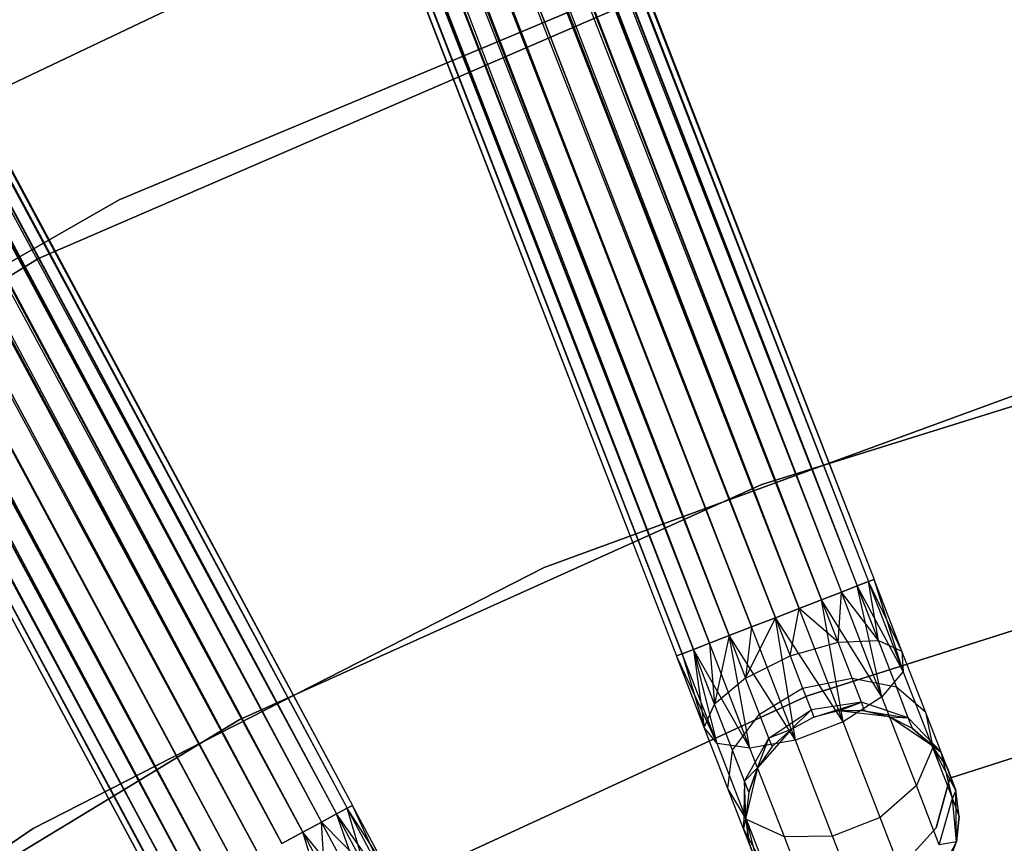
# Model space of a CAD drawing. Extents: x -189 to 189, y -189 to 189.
# Tile 136 of 256: x -22.71 to -13.48, y 38.14 to 45.85. Entities that reach past the tile are written whole.
import ezdxf

# ---------------------------------------------------------------- set-up
doc = ezdxf.new("R2010")
doc.units = 0
doc.header["$LTSCALE"] = 25.4
doc.layers.get('0').update_dxf_attribs({"linetype": 'CONTINUOUS'})

# ---------------------------------------------------------------- blocks, each defined once
blk = doc.blocks.new('NL2500012474_STL')
at = {"color": 0}
for p, q in [((131.3655, 157.4521, 177.3795), (176.608, 40.6678, 177.3795)), ((131.3655, 157.4521, 177.3795), (176.608, 40.6678, 177.6205)), ((131.3655, 157.4521, 177.3795), (176.608, 40.6678, 177.3795)), ((131.3655, 157.4521, 177.3795), (176.608, 40.6678, 177.6205)), ((131.3655, 157.4521, 177.3795), (176.5542, 40.6469, 177.8546)), ((131.3655, 157.4521, 177.3795), (176.5542, 40.6469, 177.8546)), ((131.2072, 157.3908, 176.9319), (176.4498, 40.6064, 176.9319)), ((131.2072, 157.3908, 176.9319), (176.4498, 40.6064, 176.9319)), ((131.2072, 157.3908, 176.9319), (176.5542, 40.6469, 177.1454)), ((131.2072, 157.3908, 176.9319), (176.5542, 40.6469, 177.1454)), ((131.2072, 157.3908, 176.9319), (176.608, 40.6678, 177.3795)), ((131.2072, 157.3908, 176.9319), (176.608, 40.6678, 177.3795)), ((131.3117, 157.4313, 177.8546), (176.5542, 40.6469, 177.8546)), ((131.3117, 157.4313, 177.8546), (176.5542, 40.6469, 177.8546)), ((131.3117, 157.4313, 177.8546), (176.4498, 40.6064, 178.0681)), ((131.3117, 157.4313, 177.8546), (176.4498, 40.6064, 178.0681)), ((131.3117, 157.4313, 177.8546), (176.3007, 40.5487, 178.2485)), ((131.3117, 157.4313, 177.8546), (176.3007, 40.5487, 178.2485)), ((131.0582, 157.3331, 178.2485), (176.3007, 40.5487, 178.2485)), ((131.0582, 157.3331, 178.2485), (176.3007, 40.5487, 178.2485)), ((131.0582, 157.3331, 178.2485), (176.1157, 40.477, 178.3855)), ((131.0582, 157.3331, 178.2485), (176.1157, 40.477, 178.3855)), ((131.0582, 157.3331, 178.2485), (175.9055, 40.3956, 178.4709)), ((131.0582, 157.3331, 178.2485), (175.9055, 40.3956, 178.4709)), ((130.663, 157.1799, 178.4709), (175.9055, 40.3956, 178.4709)), ((130.663, 157.1799, 178.4709), (175.9055, 40.3956, 178.4709)), ((130.8732, 157.2614, 176.6146), (176.1157, 40.477, 176.6146)), ((130.8732, 157.2614, 176.6146), (176.1157, 40.477, 176.6146)), ((130.8732, 157.2614, 176.6146), (176.3007, 40.5487, 176.7515)), ((130.8732, 157.2614, 176.6146), (176.3007, 40.5487, 176.7515)), ((130.8732, 157.2614, 176.6146), (176.4498, 40.6064, 176.9319)), ((130.8732, 157.2614, 176.6146), (176.4498, 40.6064, 176.9319)), ((176.1157, 40.477, 176.6146), (130.4398, 157.0935, 176.5)), ((130.4398, 157.0935, 178.5), (175.6823, 40.3091, 178.5)), ((130.4398, 157.0935, 178.5), (175.6823, 40.3091, 178.5)), ((175.9055, 40.3956, 176.5291), (130.4398, 157.0935, 176.5)), ((176.1157, 40.477, 176.6146), (130.4398, 157.0935, 176.5)), ((175.9055, 40.3956, 176.5291), (130.4398, 157.0935, 176.5)), ((175.6823, 40.3091, 176.5), (130.4398, 157.0935, 176.5)), ((175.6823, 40.3091, 176.5), (130.4398, 157.0935, 176.5)), ((130.2167, 157.007, 178.4709), (175.4592, 40.2227, 178.4709)), ((130.2167, 157.007, 178.4709), (175.4592, 40.2227, 178.4709)), ((130.2167, 157.007, 178.4709), (175.249, 40.1413, 178.3855)), ((130.2167, 157.007, 178.4709), (175.249, 40.1413, 178.3855)), ((130.2167, 157.007, 178.4709), (175.064, 40.0696, 178.2485)), ((130.2167, 157.007, 178.4709), (175.064, 40.0696, 178.2485)), ((130.0065, 156.9256, 176.6146), (175.249, 40.1413, 176.6146)), ((175.6823, 40.3091, 176.5), (130.0065, 156.9256, 176.6146)), ((175.6823, 40.3091, 176.5), (130.0065, 156.9256, 176.6146)), ((175.4592, 40.2227, 176.5291), (130.0065, 156.9256, 176.6146)), ((175.4592, 40.2227, 176.5291), (130.0065, 156.9256, 176.6146)), ((130.0065, 156.9256, 176.6146), (175.249, 40.1413, 176.6146)), ((129.8215, 156.854, 178.2485), (175.064, 40.0696, 178.2485)), ((129.8215, 156.854, 178.2485), (175.064, 40.0696, 178.2485)), ((129.8215, 156.854, 178.2485), (174.9149, 40.0118, 178.0681)), ((129.8215, 156.854, 178.2485), (174.9149, 40.0118, 178.0681)), ((129.5142, 156.7349, 177.3795), (174.7567, 39.9505, 177.6205)), ((129.5142, 156.7349, 177.3795), (174.7567, 39.9505, 177.3795)), ((129.5142, 156.7349, 177.3795), (174.7567, 39.9505, 177.6205)), ((174.9149, 40.0118, 176.9319), (129.5142, 156.7349, 177.3795)), ((174.9149, 40.0118, 176.9319), (129.5142, 156.7349, 177.3795)), ((174.8105, 39.9714, 177.1454), (129.5142, 156.7349, 177.3795)), ((174.8105, 39.9714, 177.1454), (129.5142, 156.7349, 177.3795)), ((129.5142, 156.7349, 177.3795), (174.7567, 39.9505, 177.3795)), ((129.568, 156.7557, 177.8546), (174.9149, 40.0118, 178.0681)), ((129.568, 156.7557, 177.8546), (174.9149, 40.0118, 178.0681)), ((129.568, 156.7557, 177.8546), (174.8105, 39.9714, 177.8546)), ((129.568, 156.7557, 177.8546), (174.8105, 39.9714, 177.8546)), ((129.568, 156.7557, 177.8546), (174.7567, 39.9505, 177.6205)), ((129.568, 156.7557, 177.8546), (174.7567, 39.9505, 177.6205)), ((175.249, 40.1413, 176.6146), (129.6724, 156.7962, 176.9319)), ((175.064, 40.0696, 176.7515), (129.6724, 156.7962, 176.9319)), ((175.249, 40.1413, 176.6146), (129.6724, 156.7962, 176.9319)), ((175.064, 40.0696, 176.7515), (129.6724, 156.7962, 176.9319)), ((174.9149, 40.0118, 176.9319), (129.6724, 156.7962, 176.9319)), ((174.9149, 40.0118, 176.9319), (129.6724, 156.7962, 176.9319)), ((112.4701, 148.8913, 177.3795), (171.7212, 38.5519, 177.3795)), ((112.4701, 148.8913, 177.3795), (171.7212, 38.5519, 177.6205)), ((112.4701, 148.8913, 177.3795), (171.7212, 38.5519, 177.3795)), ((112.4701, 148.8913, 177.3795), (171.7212, 38.5519, 177.6205)), ((112.4701, 148.8913, 177.3795), (171.6703, 38.5246, 177.8546)), ((112.4701, 148.8913, 177.3795), (171.6703, 38.5246, 177.8546)), ((112.3206, 148.811, 176.9319), (171.5716, 38.4716, 176.9319)), ((112.3206, 148.811, 176.9319), (171.5716, 38.4716, 176.9319)), ((112.3206, 148.811, 176.9319), (171.6703, 38.5246, 177.1454)), ((112.3206, 148.811, 176.9319), (171.6703, 38.5246, 177.1454)), ((112.3206, 148.811, 176.9319), (171.7212, 38.5519, 177.3795)), ((112.3206, 148.811, 176.9319), (171.7212, 38.5519, 177.3795)), ((112.4193, 148.864, 177.8546), (171.6703, 38.5246, 177.8546)), ((112.4193, 148.864, 177.8546), (171.6703, 38.5246, 177.8546)), ((112.4193, 148.864, 177.8546), (171.5716, 38.4716, 178.0681)), ((112.4193, 148.864, 177.8546), (171.5716, 38.4716, 178.0681)), ((112.4193, 148.864, 177.8546), (171.4308, 38.396, 178.2485)), ((112.4193, 148.864, 177.8546), (171.4308, 38.396, 178.2485)), ((112.1798, 148.7354, 178.2485), (171.4308, 38.396, 178.2485)), ((112.1798, 148.7354, 178.2485), (171.4308, 38.396, 178.2485)), ((112.1798, 148.7354, 178.2485), (171.256, 38.3021, 178.3855)), ((112.1798, 148.7354, 178.2485), (171.256, 38.3021, 178.3855)), ((112.1798, 148.7354, 178.2485), (171.0574, 38.1955, 178.4709)), ((112.1798, 148.7354, 178.2485), (171.0574, 38.1955, 178.4709)), ((112.005, 148.6415, 176.6146), (171.256, 38.3021, 176.6146)), ((112.005, 148.6415, 176.6146), (171.256, 38.3021, 176.6146)), ((112.005, 148.6415, 176.6146), (171.4308, 38.396, 176.7515)), ((112.005, 148.6415, 176.6146), (171.4308, 38.396, 176.7515)), ((112.005, 148.6415, 176.6146), (171.5716, 38.4716, 176.9319)), ((112.005, 148.6415, 176.6146), (171.5716, 38.4716, 176.9319)), ((111.8064, 148.5349, 178.4709), (171.0574, 38.1955, 178.4709)), ((111.8064, 148.5349, 178.4709), (171.0574, 38.1955, 178.4709)), ((171.256, 38.3021, 176.6146), (111.5956, 148.4217, 176.5)), ((111.5956, 148.4217, 178.5), (170.8466, 38.0822, 178.5)), ((111.5956, 148.4217, 178.5), (170.8466, 38.0822, 178.5)), ((171.0574, 38.1955, 176.5291), (111.5956, 148.4217, 176.5)), ((171.256, 38.3021, 176.6146), (111.5956, 148.4217, 176.5)), ((171.0574, 38.1955, 176.5291), (111.5956, 148.4217, 176.5)), ((170.8466, 38.0822, 176.5), (111.5956, 148.4217, 176.5)), ((170.8466, 38.0822, 176.5), (111.5956, 148.4217, 176.5)), ((111.3847, 148.3084, 178.4709), (170.6357, 37.969, 178.4709)), ((111.3847, 148.3084, 178.4709), (170.6357, 37.969, 178.4709)), ((111.3847, 148.3084, 178.4709), (170.4371, 37.8624, 178.3855)), ((111.3847, 148.3084, 178.4709), (170.4371, 37.8624, 178.3855)), ((111.3847, 148.3084, 178.4709), (170.2623, 37.7685, 178.2485)), ((111.3847, 148.3084, 178.4709), (170.2623, 37.7685, 178.2485)), ((111.1861, 148.2018, 176.6146), (170.4371, 37.8624, 176.6146)), ((170.8466, 38.0822, 176.5), (111.1861, 148.2018, 176.6146)), ((170.8466, 38.0822, 176.5), (111.1861, 148.2018, 176.6146)), ((170.6357, 37.969, 176.5291), (111.1861, 148.2018, 176.6146)), ((170.6357, 37.969, 176.5291), (111.1861, 148.2018, 176.6146)), ((111.1861, 148.2018, 176.6146), (170.4371, 37.8624, 176.6146)), ((111.0113, 148.1079, 178.2485), (170.2623, 37.7685, 178.2485)), ((111.0113, 148.1079, 178.2485), (170.2623, 37.7685, 178.2485)), ((111.0113, 148.1079, 178.2485), (170.1215, 37.6929, 178.0681)), ((111.0113, 148.1079, 178.2485), (170.1215, 37.6929, 178.0681)), ((110.721, 147.952, 177.3795), (169.972, 37.6126, 177.6205)), ((110.721, 147.952, 177.3795), (169.972, 37.6126, 177.3795)), ((110.721, 147.952, 177.3795), (169.972, 37.6126, 177.6205)), ((170.1215, 37.6929, 176.9319), (110.721, 147.952, 177.3795)), ((170.1215, 37.6929, 176.9319), (110.721, 147.952, 177.3795)), ((170.0228, 37.6399, 177.1454), (110.721, 147.952, 177.3795)), ((170.0228, 37.6399, 177.1454), (110.721, 147.952, 177.3795)), ((110.721, 147.952, 177.3795), (169.972, 37.6126, 177.3795)), ((110.7718, 147.9793, 177.8546), (170.1215, 37.6929, 178.0681)), ((110.7718, 147.9793, 177.8546), (170.1215, 37.6929, 178.0681)), ((110.7718, 147.9793, 177.8546), (170.0228, 37.6399, 177.8546)), ((110.7718, 147.9793, 177.8546), (170.0228, 37.6399, 177.8546)), ((110.7718, 147.9793, 177.8546), (169.972, 37.6126, 177.6205)), ((110.7718, 147.9793, 177.8546), (169.972, 37.6126, 177.6205)), ((170.4371, 37.8624, 176.6146), (110.8705, 148.0323, 176.9319)), ((170.2623, 37.7685, 176.7515), (110.8705, 148.0323, 176.9319)), ((170.4371, 37.8624, 176.6146), (110.8705, 148.0323, 176.9319)), ((170.2623, 37.7685, 176.7515), (110.8705, 148.0323, 176.9319)), ((170.1215, 37.6929, 176.9319), (110.8705, 148.0323, 176.9319)), ((170.1215, 37.6929, 176.9319), (110.8705, 148.0323, 176.9319)), ((166.7383, 44.452, 20), (172.2764, 47.0905, 20)), ((172.2764, 47.0905, 26.5), (166.7383, 44.452, 26.5)), ((166.7383, 44.452, 20), (172.2764, 47.0905, 20)), ((172.2764, 47.0905, 26.5), (166.7383, 44.452, 26.5)), ((175.1346, 46.5623, 20), (169.5345, 44.2207, 20)), ((169.5345, 44.2207, 26.5), (175.1346, 46.5623, 26.5)), ((169.5345, 44.2207, 26.5), (175.1346, 46.5623, 26.5)), ((175.1346, 46.5623, 20), (169.5345, 44.2207, 20)), ((168.7802, 43.6724, 20), (174.9377, 46.3343, 20)), ((174.9377, 46.3343, 19), (168.7802, 43.6724, 19)), ((174.9377, 46.3343, 19), (168.7802, 43.6724, 19)), ((168.7802, 43.6724, 20), (174.9377, 46.3343, 20)), ((169.5345, 44.2207, 20), (164.2647, 41.2086, 20)), ((164.2647, 41.2086, 26.5), (169.5345, 44.2207, 26.5)), ((164.2647, 41.2086, 26.5), (169.5345, 44.2207, 26.5)), ((169.5345, 44.2207, 20), (164.2647, 41.2086, 20)), ((169.5345, 44.2207, 26.5), (169.5345, 44.2207, 20)), ((169.5345, 44.2207, 26.5), (169.5345, 44.2207, 20)), ((163.0426, 40.1968, 20), (168.7802, 43.6724, 20)), ((168.7802, 43.6724, 19), (163.0426, 40.1968, 19)), ((168.7802, 43.6724, 19), (163.0426, 40.1968, 19)), ((163.0426, 40.1968, 20), (168.7802, 43.6724, 20)), ((168.7802, 43.6724, 19), (168.7802, 43.6724, 20)), ((168.7802, 43.6724, 19), (168.7802, 43.6724, 20)), ((180.6795, 43.1522, 186), (175.5549, 41.5554, 186)), ((175.5549, 41.5554, 178.5), (180.6795, 43.1522, 178.5)), ((180.6795, 43.1522, 186), (175.5549, 41.5554, 186)), ((175.5549, 41.5554, 178.5), (180.6795, 43.1522, 178.5)), ((178.5615, 42.6265, 186), (173.5157, 40.7782, 186)), ((173.5157, 40.7782, 187), (178.5615, 42.6265, 187)), ((178.5615, 42.6265, 186), (173.5157, 40.7782, 186)), ((173.5157, 40.7782, 187), (178.5615, 42.6265, 187)), ((175.5549, 41.5554, 186), (170.6602, 39.3524, 186)), ((170.6602, 39.3524, 178.5), (175.5549, 41.5554, 178.5)), ((175.5549, 41.5554, 186), (170.6602, 39.3524, 186)), ((170.6602, 39.3524, 178.5), (175.5549, 41.5554, 178.5)), ((175.5549, 41.5554, 186), (175.5549, 41.5554, 178.5)), ((175.5549, 41.5554, 186), (175.5549, 41.5554, 178.5)), ((175.9824, 39.5773, 186), (180.963, 41.1618, 186)), ((180.963, 41.1618, 178.5), (175.9824, 39.5773, 178.5)), ((180.963, 41.1618, 178.5), (175.9824, 39.5773, 178.5)), ((175.9824, 39.5773, 186), (180.963, 41.1618, 186)), ((173.5157, 40.7782, 186), (168.7295, 38.3351, 186)), ((168.7295, 38.3351, 187), (173.5157, 40.7782, 187)), ((173.5157, 40.7782, 186), (168.7295, 38.3351, 186)), ((168.7295, 38.3351, 187), (173.5157, 40.7782, 187)), ((173.5157, 40.7782, 186), (173.5157, 40.7782, 187)), ((173.5157, 40.7782, 186), (173.5157, 40.7782, 187)), ((176.4498, 40.6064, 178.0681), (176.3007, 40.5487, 178.2485)), ((176.3007, 40.5487, 176.7515), (176.4498, 40.6064, 176.9319)), ((176.3007, 40.5487, 176.7515), (176.4498, 40.6064, 176.9319)), ((176.4498, 40.6064, 178.0681), (176.3007, 40.5487, 178.2485)), ((176.5542, 40.6469, 177.8546), (176.4498, 40.6064, 178.0681)), ((176.4498, 40.6064, 176.9319), (176.5542, 40.6469, 177.1454)), ((176.4498, 40.6064, 176.9319), (176.5542, 40.6469, 177.1454)), ((176.5542, 40.6469, 177.8546), (176.4498, 40.6064, 178.0681)), ((176.6477, 40.0955, 178.1771), (176.4498, 40.6064, 178.0681)), ((176.6477, 40.0955, 178.1771), (176.4498, 40.6064, 178.0681)), ((176.8797, 39.8067, 177.3246), (176.4498, 40.6064, 176.9319)), ((176.8797, 39.8067, 177.3246), (176.4498, 40.6064, 176.9319)), ((176.6806, 39.5679, 176.9607), (176.4498, 40.6064, 176.9319)), ((176.6806, 39.5679, 176.9607), (176.4498, 40.6064, 176.9319)), ((176.608, 40.6678, 177.6205), (176.5542, 40.6469, 177.8546)), ((176.5542, 40.6469, 177.1454), (176.608, 40.6678, 177.3795)), ((176.5542, 40.6469, 177.1454), (176.608, 40.6678, 177.3795)), ((176.608, 40.6678, 177.6205), (176.5542, 40.6469, 177.8546)), ((176.6477, 40.0955, 178.1771), (176.5542, 40.6469, 177.8546)), ((176.6477, 40.0955, 178.1771), (176.5542, 40.6469, 177.8546)), ((176.8678, 39.9971, 177.7636), (176.5542, 40.6469, 177.8546)), ((176.8678, 39.9971, 177.7636), (176.5542, 40.6469, 177.8546)), ((176.8797, 39.8067, 177.3246), (176.5542, 40.6469, 177.1454)), ((176.8797, 39.8067, 177.3246), (176.5542, 40.6469, 177.1454)), ((176.8678, 39.9971, 177.7636), (176.608, 40.6678, 177.6205)), ((176.8678, 39.9971, 177.7636), (176.608, 40.6678, 177.3795)), ((176.8678, 39.9971, 177.7636), (176.608, 40.6678, 177.6205)), ((176.8678, 39.9971, 177.7636), (176.608, 40.6678, 177.3795)), ((176.8797, 39.8067, 177.3246), (176.608, 40.6678, 177.3795)), ((176.8797, 39.8067, 177.3246), (176.608, 40.6678, 177.3795)), ((176.3007, 40.5487, 178.2485), (176.1157, 40.477, 178.3855)), ((176.1157, 40.477, 176.6146), (176.3007, 40.5487, 176.7515)), ((176.1157, 40.477, 176.6146), (176.3007, 40.5487, 176.7515)), ((176.3007, 40.5487, 178.2485), (176.1157, 40.477, 178.3855)), ((176.2698, 40.0793, 178.4703), (176.3007, 40.5487, 178.2485)), ((176.2698, 40.0793, 178.4703), (176.3007, 40.5487, 178.2485)), ((176.6477, 40.0955, 178.1771), (176.3007, 40.5487, 178.2485)), ((176.6477, 40.0955, 178.1771), (176.3007, 40.5487, 178.2485)), ((176.6806, 39.5679, 176.9607), (176.3007, 40.5487, 176.7515)), ((176.6806, 39.5679, 176.9607), (176.3007, 40.5487, 176.7515)), ((176.1157, 40.477, 178.3855), (175.9055, 40.3956, 178.4709)), ((175.9055, 40.3956, 176.5291), (176.1157, 40.477, 176.6146)), ((176.1157, 40.477, 178.3855), (175.9055, 40.3956, 178.4709)), ((175.9055, 40.3956, 176.5291), (176.1157, 40.477, 176.6146)), ((176.2698, 40.0793, 178.4703), (176.1157, 40.477, 178.3855)), ((176.2698, 40.0793, 178.4703), (176.1157, 40.477, 178.3855)), ((176.6806, 39.5679, 176.9607), (176.1157, 40.477, 176.6146)), ((176.6806, 39.5679, 176.9607), (176.1157, 40.477, 176.6146)), ((176.3162, 39.3354, 176.7552), (176.1157, 40.477, 176.6146)), ((176.3162, 39.3354, 176.7552), (176.1157, 40.477, 176.6146)), ((175.4031, 39.7435, 178.4703), (175.6823, 40.3091, 178.5)), ((175.4031, 39.7435, 178.4703), (175.6823, 40.3091, 178.5)), ((175.4592, 40.2227, 176.5291), (175.6823, 40.3091, 176.5)), ((175.6823, 40.3091, 178.5), (175.4592, 40.2227, 178.4709)), ((175.6823, 40.3091, 178.5), (175.4592, 40.2227, 178.4709)), ((175.4592, 40.2227, 176.5291), (175.6823, 40.3091, 176.5)), ((175.9055, 40.3956, 178.4709), (175.6823, 40.3091, 178.5)), ((175.6823, 40.3091, 176.5), (175.9055, 40.3956, 176.5291)), ((175.9055, 40.3956, 178.4709), (175.6823, 40.3091, 178.5)), ((175.6823, 40.3091, 176.5), (175.9055, 40.3956, 176.5291)), ((175.6823, 40.3091, 178.5), (175.8206, 39.9523, 178.5761)), ((176.3162, 39.3354, 176.7552), (175.6823, 40.3091, 176.5)), ((176.3162, 39.3354, 176.7552), (175.6823, 40.3091, 176.5)), ((175.8699, 39.1625, 176.7552), (175.6823, 40.3091, 176.5)), ((175.8699, 39.1625, 176.7552), (175.6823, 40.3091, 176.5)), ((175.6823, 40.3091, 178.5), (175.8206, 39.9523, 178.5761)), ((175.8206, 39.9523, 178.5761), (175.9055, 40.3956, 178.4709)), ((175.8206, 39.9523, 178.5761), (175.9055, 40.3956, 178.4709)), ((176.2698, 40.0793, 178.4703), (175.9055, 40.3956, 178.4709)), ((176.2698, 40.0793, 178.4703), (175.9055, 40.3956, 178.4709)), ((176.3162, 39.3354, 176.7552), (175.9055, 40.3956, 176.5291)), ((176.3162, 39.3354, 176.7552), (175.9055, 40.3956, 176.5291)), ((175.249, 40.1413, 176.6146), (175.4592, 40.2227, 176.5291)), ((175.4592, 40.2227, 178.4709), (175.249, 40.1413, 178.3855)), ((175.4592, 40.2227, 178.4709), (175.249, 40.1413, 178.3855)), ((175.249, 40.1413, 176.6146), (175.4592, 40.2227, 176.5291)), ((175.4592, 40.2227, 178.4709), (175.4031, 39.7435, 178.4703)), ((175.4592, 40.2227, 178.4709), (175.4031, 39.7435, 178.4703)), ((175.8699, 39.1625, 176.7552), (175.4592, 40.2227, 176.5291)), ((175.8699, 39.1625, 176.7552), (175.4592, 40.2227, 176.5291)), ((175.064, 40.0696, 176.7515), (175.249, 40.1413, 176.6146)), ((175.249, 40.1413, 178.3855), (175.064, 40.0696, 178.2485)), ((175.249, 40.1413, 178.3855), (175.064, 40.0696, 178.2485)), ((175.064, 40.0696, 176.7515), (175.249, 40.1413, 176.6146)), ((175.249, 40.1413, 178.3855), (175.1129, 39.5009, 178.1771)), ((175.249, 40.1413, 178.3855), (175.1129, 39.5009, 178.1771)), ((175.8699, 39.1625, 176.7552), (175.249, 40.1413, 176.6146)), ((175.8699, 39.1625, 176.7552), (175.249, 40.1413, 176.6146)), ((175.444, 39.0888, 176.9607), (175.249, 40.1413, 176.6146)), ((175.444, 39.0888, 176.9607), (175.249, 40.1413, 176.6146)), ((175.249, 40.1413, 178.3855), (175.4031, 39.7435, 178.4703)), ((175.249, 40.1413, 178.3855), (175.4031, 39.7435, 178.4703)), ((174.9149, 40.0118, 176.9319), (175.064, 40.0696, 176.7515)), ((175.064, 40.0696, 178.2485), (174.9149, 40.0118, 178.0681)), ((175.064, 40.0696, 178.2485), (174.9149, 40.0118, 178.0681)), ((174.9149, 40.0118, 176.9319), (175.064, 40.0696, 176.7515)), ((175.444, 39.0888, 176.9607), (175.064, 40.0696, 176.7515)), ((175.444, 39.0888, 176.9607), (175.064, 40.0696, 176.7515)), ((175.064, 40.0696, 178.2485), (175.1129, 39.5009, 178.1771)), ((175.064, 40.0696, 178.2485), (175.1129, 39.5009, 178.1771)), ((175.8206, 39.9523, 178.5761), (176.2698, 40.0793, 178.4703)), ((175.8206, 39.9523, 178.5761), (176.2698, 40.0793, 178.4703)), ((176.2698, 40.0793, 178.4703), (176.6477, 40.0955, 178.1771)), ((176.2698, 40.0793, 178.4703), (176.6477, 40.0955, 178.1771)), ((176.4004, 39.7421, 178.7119), (176.2698, 40.0793, 178.4703)), ((176.4004, 39.7421, 178.7119), (176.2698, 40.0793, 178.4703)), ((176.6477, 40.0955, 178.1771), (176.8678, 39.9971, 177.7636)), ((176.8155, 39.6623, 178.4875), (176.6477, 40.0955, 178.1771)), ((176.8155, 39.6623, 178.4875), (176.6477, 40.0955, 178.1771)), ((176.6477, 40.0955, 178.1771), (176.8678, 39.9971, 177.7636)), ((174.7567, 39.9505, 177.3795), (174.8105, 39.9714, 177.1454)), ((174.8105, 39.9714, 177.8546), (174.7567, 39.9505, 177.6205)), ((174.8105, 39.9714, 177.8546), (174.7567, 39.9505, 177.6205)), ((174.7567, 39.9505, 177.3795), (174.8105, 39.9714, 177.1454)), ((175.136, 39.1312, 177.3246), (174.7567, 39.9505, 177.3795)), ((175.136, 39.1312, 177.3246), (174.7567, 39.9505, 177.3795)), ((175.0165, 39.2799, 177.7636), (174.7567, 39.9505, 177.3795)), ((175.0165, 39.2799, 177.7636), (174.7567, 39.9505, 177.6205)), ((175.0165, 39.2799, 177.7636), (174.7567, 39.9505, 177.3795)), ((175.0165, 39.2799, 177.7636), (174.7567, 39.9505, 177.6205)), ((174.8105, 39.9714, 177.1454), (174.9149, 40.0118, 176.9319)), ((174.9149, 40.0118, 178.0681), (174.8105, 39.9714, 177.8546)), ((174.9149, 40.0118, 178.0681), (174.8105, 39.9714, 177.8546)), ((174.8105, 39.9714, 177.1454), (174.9149, 40.0118, 176.9319)), ((175.136, 39.1312, 177.3246), (174.8105, 39.9714, 177.1454)), ((175.136, 39.1312, 177.3246), (174.8105, 39.9714, 177.1454)), ((174.8105, 39.9714, 177.8546), (175.0165, 39.2799, 177.7636)), ((174.8105, 39.9714, 177.8546), (175.0165, 39.2799, 177.7636)), ((175.444, 39.0888, 176.9607), (174.9149, 40.0118, 176.9319)), ((175.444, 39.0888, 176.9607), (174.9149, 40.0118, 176.9319)), ((175.136, 39.1312, 177.3246), (174.9149, 40.0118, 176.9319)), ((175.136, 39.1312, 177.3246), (174.9149, 40.0118, 176.9319)), ((175.1129, 39.5009, 178.1771), (174.9149, 40.0118, 178.0681)), ((174.9149, 40.0118, 178.0681), (175.0165, 39.2799, 177.7636)), ((174.9149, 40.0118, 178.0681), (175.0165, 39.2799, 177.7636)), ((175.1129, 39.5009, 178.1771), (174.9149, 40.0118, 178.0681)), ((175.4031, 39.7435, 178.4703), (175.8206, 39.9523, 178.5761)), ((175.4031, 39.7435, 178.4703), (175.8206, 39.9523, 178.5761)), ((175.8206, 39.9523, 178.5761), (175.9378, 39.6498, 178.7929)), ((175.8206, 39.9523, 178.5761), (175.9378, 39.6498, 178.7929)), ((176.8678, 39.9971, 177.7636), (176.8797, 39.8067, 177.3246)), ((177.0881, 39.4285, 178.171), (176.8678, 39.9971, 177.7636)), ((177.0881, 39.4285, 178.171), (176.8678, 39.9971, 177.7636)), ((176.8678, 39.9971, 177.7636), (176.8797, 39.8067, 177.3246)), ((176.8797, 39.8067, 177.3246), (176.6806, 39.5679, 176.9607)), ((176.8797, 39.8067, 177.3246), (176.6806, 39.5679, 176.9607)), ((177.1557, 39.0944, 177.8351), (176.8797, 39.8067, 177.3246)), ((177.1557, 39.0944, 177.8351), (176.8797, 39.8067, 177.3246)), ((177.3177, 38.8077, 185), (180.3221, 39.7632, 185)), ((180.3221, 39.7632, 183), (177.3177, 38.8077, 183)), ((180.3221, 39.7632, 183), (177.3177, 38.8077, 183)), ((177.3177, 38.8077, 185), (180.3221, 39.7632, 185)), ((175.4031, 39.7435, 178.4703), (175.1129, 39.5009, 178.1771)), ((175.4031, 39.7435, 178.4703), (175.1129, 39.5009, 178.1771)), ((175.5337, 39.4064, 178.7119), (175.4031, 39.7435, 178.4703)), ((175.5337, 39.4064, 178.7119), (175.4031, 39.7435, 178.4703)), ((175.9378, 39.6498, 178.7929), (176.4004, 39.7421, 178.7119)), ((175.9378, 39.6498, 178.7929), (176.4004, 39.7421, 178.7119)), ((176.4004, 39.7421, 178.7119), (176.8155, 39.6623, 178.4875)), ((176.4877, 39.5168, 179.0735), (176.4004, 39.7421, 178.7119)), ((176.4877, 39.5168, 179.0735), (176.4004, 39.7421, 178.7119)), ((176.4004, 39.7421, 178.7119), (176.8155, 39.6623, 178.4875)), ((176.8155, 39.6623, 178.4875), (177.0881, 39.4285, 178.171)), ((176.9276, 39.3728, 178.952), (176.8155, 39.6623, 178.4875)), ((176.9276, 39.3728, 178.952), (176.8155, 39.6623, 178.4875)), ((176.8155, 39.6623, 178.4875), (177.0881, 39.4285, 178.171)), ((171.2343, 37.3929, 186), (175.9824, 39.5773, 186)), ((175.9824, 39.5773, 178.5), (171.2343, 37.3929, 178.5)), ((175.9824, 39.5773, 178.5), (171.2343, 37.3929, 178.5)), ((171.2343, 37.3929, 186), (175.9824, 39.5773, 186)), ((175.5337, 39.4064, 178.7119), (175.9378, 39.6498, 178.7929)), ((175.5337, 39.4064, 178.7119), (175.9378, 39.6498, 178.7929)), ((175.9378, 39.6498, 178.7929), (176.0161, 39.4477, 179.1173)), ((175.9378, 39.6498, 178.7929), (176.0161, 39.4477, 179.1173)), ((175.9824, 39.5773, 178.5), (175.9824, 39.5773, 186)), ((175.9824, 39.5773, 178.5), (175.9824, 39.5773, 186)), ((175.0165, 39.2799, 177.7636), (175.1129, 39.5009, 178.1771)), ((175.0165, 39.2799, 177.7636), (175.1129, 39.5009, 178.1771)), ((175.2807, 39.0677, 178.4875), (175.1129, 39.5009, 178.1771)), ((175.2807, 39.0677, 178.4875), (175.1129, 39.5009, 178.1771)), ((176.4877, 39.5168, 179.0735), (176.0161, 39.4477, 179.1173)), ((176.4877, 39.5168, 179.0735), (176.0161, 39.4477, 179.1173)), ((176.0436, 39.3767, 179.5), (176.4877, 39.5168, 179.0735)), ((176.0436, 39.3767, 179.5), (176.4877, 39.5168, 179.0735)), ((176.2772, 39.436, 179.5), (176.4877, 39.5168, 179.0735)), ((176.2772, 39.436, 179.5), (176.4877, 39.5168, 179.0735)), ((176.6806, 39.5679, 176.9607), (176.3162, 39.3354, 176.7552)), ((176.6806, 39.5679, 176.9607), (176.3162, 39.3354, 176.7552)), ((176.5183, 39.4377, 179.5), (176.4877, 39.5168, 179.0735)), ((176.5183, 39.4377, 179.5), (176.4877, 39.5168, 179.0735)), ((176.9276, 39.3728, 178.952), (176.4877, 39.5168, 179.0735)), ((176.9276, 39.3728, 178.952), (176.4877, 39.5168, 179.0735)), ((177.0027, 38.7364, 177.5565), (176.6806, 39.5679, 176.9607)), ((177.0027, 38.7364, 177.5565), (176.6806, 39.5679, 176.9607)), ((175.2807, 39.0677, 178.4875), (175.5337, 39.4064, 178.7119)), ((175.2807, 39.0677, 178.4875), (175.5337, 39.4064, 178.7119)), ((175.621, 39.1811, 179.0735), (175.5337, 39.4064, 178.7119)), ((175.621, 39.1811, 179.0735), (175.5337, 39.4064, 178.7119)), ((175.621, 39.1811, 179.0735), (176.0161, 39.4477, 179.1173)), ((175.621, 39.1811, 179.0735), (176.0161, 39.4477, 179.1173)), ((175.8309, 39.2631, 179.5), (176.0161, 39.4477, 179.1173)), ((175.8309, 39.2631, 179.5), (176.0161, 39.4477, 179.1173)), ((176.0161, 39.4477, 179.1173), (176.0436, 39.3767, 179.5)), ((176.0161, 39.4477, 179.1173), (176.0436, 39.3767, 179.5)), ((176.2772, 39.436, 185), (176.0436, 39.3767, 185)), ((176.2772, 39.436, 179.5), (176.0436, 39.3767, 179.5)), ((176.2772, 39.436, 185), (176.0436, 39.3767, 185)), ((176.2772, 39.436, 179.5), (176.0436, 39.3767, 179.5)), ((176.5183, 39.4377, 179.5), (176.2772, 39.436, 185)), ((176.5183, 39.4377, 179.5), (176.2772, 39.436, 185)), ((176.5183, 39.4377, 179.5), (176.2772, 39.436, 179.5)), ((176.5183, 39.4377, 179.5), (176.2772, 39.436, 179.5)), ((176.7528, 39.3817, 185), (176.2772, 39.436, 185)), ((176.7528, 39.3817, 185), (176.2772, 39.436, 185)), ((176.2772, 39.436, 179.5), (176.2772, 39.436, 185)), ((176.2772, 39.436, 179.5), (176.2772, 39.436, 185)), ((176.7528, 39.3817, 179.5), (176.5183, 39.4377, 179.5)), ((176.5183, 39.4377, 179.5), (176.7528, 39.3817, 185)), ((176.5183, 39.4377, 179.5), (176.7528, 39.3817, 185)), ((176.5183, 39.4377, 179.5), (176.9276, 39.3728, 178.952)), ((176.7528, 39.3817, 179.5), (176.5183, 39.4377, 179.5)), ((176.5183, 39.4377, 179.5), (176.9276, 39.3728, 178.952)), ((177.0881, 39.4285, 178.171), (177.1557, 39.0944, 177.8351)), ((177.2353, 39.0486, 178.7808), (177.0881, 39.4285, 178.171)), ((177.2353, 39.0486, 178.7808), (177.0881, 39.4285, 178.171)), ((177.0881, 39.4285, 178.171), (177.1557, 39.0944, 177.8351)), ((170.6602, 39.3524, 186), (166.0666, 36.5755, 186)), ((166.0666, 36.5755, 178.5), (170.6602, 39.3524, 178.5)), ((170.6602, 39.3524, 186), (166.0666, 36.5755, 186)), ((166.0666, 36.5755, 178.5), (170.6602, 39.3524, 178.5)), ((170.6602, 39.3524, 186), (170.6602, 39.3524, 178.5)), ((170.6602, 39.3524, 186), (170.6602, 39.3524, 178.5)), ((176.0436, 39.3767, 185), (175.8309, 39.2631, 185)), ((176.0436, 39.3767, 179.5), (175.8309, 39.2631, 179.5)), ((176.0436, 39.3767, 185), (175.8309, 39.2631, 185)), ((176.0436, 39.3767, 179.5), (175.8309, 39.2631, 179.5)), ((176.3162, 39.3354, 176.7552), (175.8699, 39.1625, 176.7552)), ((176.3162, 39.3354, 176.7552), (175.8699, 39.1625, 176.7552)), ((176.0436, 39.3767, 179.5), (176.0436, 39.3767, 185)), ((176.0436, 39.3767, 179.5), (176.0436, 39.3767, 185)), ((176.6644, 38.4367, 177.3992), (176.3162, 39.3354, 176.7552)), ((176.6644, 38.4367, 177.3992), (176.3162, 39.3354, 176.7552)), ((177.1486, 39.1126, 185), (176.7528, 39.3817, 185)), ((176.967, 39.2712, 179.5), (176.7528, 39.3817, 185)), ((177.1486, 39.1126, 185), (176.7528, 39.3817, 185)), ((176.967, 39.2712, 179.5), (176.7528, 39.3817, 179.5)), ((176.7528, 39.3817, 179.5), (176.7528, 39.3817, 185)), ((176.967, 39.2712, 179.5), (176.7528, 39.3817, 185)), ((176.7528, 39.3817, 179.5), (176.7528, 39.3817, 185)), ((176.7528, 39.3817, 179.5), (176.9276, 39.3728, 178.952)), ((176.7528, 39.3817, 179.5), (176.9276, 39.3728, 178.952)), ((176.967, 39.2712, 179.5), (176.7528, 39.3817, 179.5)), ((176.967, 39.2712, 179.5), (176.9276, 39.3728, 178.952)), ((176.967, 39.2712, 179.5), (176.9276, 39.3728, 178.952)), ((177.2353, 39.0486, 178.7808), (176.9276, 39.3728, 178.952)), ((177.2353, 39.0486, 178.7808), (176.9276, 39.3728, 178.952)), ((175.136, 39.1312, 177.3246), (175.0165, 39.2799, 177.7636)), ((175.2367, 38.7113, 178.171), (175.0165, 39.2799, 177.7636)), ((175.136, 39.1312, 177.3246), (175.0165, 39.2799, 177.7636)), ((175.2367, 38.7113, 178.171), (175.0165, 39.2799, 177.7636)), ((175.8309, 39.2631, 185), (175.5161, 38.9026, 185)), ((175.8309, 39.2631, 185), (175.5161, 38.9026, 185)), ((175.8309, 39.2631, 179.5), (175.621, 39.1811, 179.0735)), ((175.8309, 39.2631, 179.5), (175.621, 39.1811, 179.0735)), ((175.8309, 39.2631, 179.5), (175.6516, 39.102, 179.5)), ((175.6516, 39.102, 179.5), (175.8309, 39.2631, 185)), ((175.6516, 39.102, 179.5), (175.8309, 39.2631, 185)), ((175.8309, 39.2631, 179.5), (175.6516, 39.102, 179.5)), ((175.8309, 39.2631, 179.5), (175.8309, 39.2631, 185)), ((175.8309, 39.2631, 179.5), (175.8309, 39.2631, 185)), ((177.1486, 39.1126, 179.5), (176.967, 39.2712, 179.5)), ((176.967, 39.2712, 179.5), (177.1486, 39.1126, 185)), ((176.967, 39.2712, 179.5), (177.1486, 39.1126, 185)), ((176.967, 39.2712, 179.5), (177.2353, 39.0486, 178.7808)), ((176.967, 39.2712, 179.5), (177.2353, 39.0486, 178.7808)), ((177.1486, 39.1126, 179.5), (176.967, 39.2712, 179.5)), ((175.444, 39.0888, 176.9607), (175.136, 39.1312, 177.3246)), ((175.4119, 38.4188, 177.8351), (175.136, 39.1312, 177.3246)), ((175.444, 39.0888, 176.9607), (175.136, 39.1312, 177.3246)), ((175.4119, 38.4188, 177.8351), (175.136, 39.1312, 177.3246)), ((175.3928, 38.7782, 178.952), (175.621, 39.1811, 179.0735)), ((175.3928, 38.7782, 178.952), (175.621, 39.1811, 179.0735)), ((175.8699, 39.1625, 176.7552), (175.444, 39.0888, 176.9607)), ((175.8699, 39.1625, 176.7552), (175.444, 39.0888, 176.9607)), ((175.5161, 38.9026, 179.5), (175.621, 39.1811, 179.0735)), ((175.5161, 38.9026, 179.5), (175.621, 39.1811, 179.0735)), ((175.6516, 39.102, 179.5), (175.621, 39.1811, 179.0735)), ((175.6516, 39.102, 179.5), (175.621, 39.1811, 179.0735)), ((176.2181, 38.2638, 177.3992), (175.8699, 39.1625, 176.7552)), ((176.2181, 38.2638, 177.3992), (175.8699, 39.1625, 176.7552)), ((177.374, 38.6904, 185), (177.1486, 39.1126, 185)), ((177.287, 38.9152, 179.5), (177.1486, 39.1126, 185)), ((177.374, 38.6904, 185), (177.1486, 39.1126, 185)), ((177.287, 38.9152, 179.5), (177.1486, 39.1126, 179.5)), ((177.1486, 39.1126, 179.5), (177.1486, 39.1126, 185)), ((177.287, 38.9152, 179.5), (177.1486, 39.1126, 185)), ((177.1486, 39.1126, 179.5), (177.1486, 39.1126, 185)), ((177.1486, 39.1126, 179.5), (177.2353, 39.0486, 178.7808)), ((177.287, 38.9152, 179.5), (177.1486, 39.1126, 179.5)), ((177.1486, 39.1126, 179.5), (177.2353, 39.0486, 178.7808)), ((175.2367, 38.7113, 178.171), (175.2807, 39.0677, 178.4875)), ((175.2367, 38.7113, 178.171), (175.2807, 39.0677, 178.4875)), ((175.3928, 38.7782, 178.952), (175.2807, 39.0677, 178.4875)), ((175.3928, 38.7782, 178.952), (175.2807, 39.0677, 178.4875)), ((175.7661, 38.2573, 177.5565), (175.444, 39.0888, 176.9607)), ((175.7661, 38.2573, 177.5565), (175.444, 39.0888, 176.9607)), ((175.6516, 39.102, 179.5), (175.5161, 38.9026, 185)), ((175.6516, 39.102, 179.5), (175.5161, 38.9026, 179.5)), ((175.6516, 39.102, 179.5), (175.5161, 38.9026, 185)), ((175.6516, 39.102, 179.5), (175.5161, 38.9026, 179.5)), ((177.1557, 39.0944, 177.8351), (177.0027, 38.7364, 177.5565)), ((177.1557, 39.0944, 177.8351), (177.0027, 38.7364, 177.5565)), ((177.34, 38.6184, 178.599), (177.1557, 39.0944, 177.8351)), ((177.34, 38.6184, 178.599), (177.1557, 39.0944, 177.8351)), ((177.374, 38.6904, 179.5), (177.2353, 39.0486, 178.7808)), ((177.287, 38.9152, 179.5), (177.2353, 39.0486, 178.7808)), ((177.287, 38.9152, 179.5), (177.2353, 39.0486, 178.7808)), ((177.374, 38.6904, 179.5), (177.2353, 39.0486, 178.7808)), ((177.34, 38.6184, 178.599), (177.2353, 39.0486, 178.7808)), ((177.34, 38.6184, 178.599), (177.2353, 39.0486, 178.7808)), ((175.5161, 38.9026, 179.5), (175.3928, 38.7782, 178.952)), ((175.5161, 38.9026, 179.5), (175.3928, 38.7782, 178.952)), ((175.5161, 38.9026, 185), (175.4048, 38.4371, 185)), ((175.5161, 38.9026, 185), (175.4048, 38.4371, 185)), ((175.5161, 38.9026, 179.5), (175.4322, 38.6766, 179.5)), ((175.4322, 38.6766, 179.5), (175.5161, 38.9026, 185)), ((175.4322, 38.6766, 179.5), (175.5161, 38.9026, 185)), ((175.5161, 38.9026, 179.5), (175.4322, 38.6766, 179.5)), ((175.5161, 38.9026, 179.5), (175.5161, 38.9026, 185)), ((175.5161, 38.9026, 179.5), (175.5161, 38.9026, 185)), ((177.287, 38.9152, 179.5), (177.374, 38.6904, 185)), ((177.287, 38.9152, 179.5), (177.374, 38.6904, 185)), ((175.3928, 38.7782, 178.952), (175.3839, 38.3314, 178.7808)), ((175.3928, 38.7782, 178.952), (175.3839, 38.3314, 178.7808)), ((175.4048, 38.4371, 179.5), (175.3928, 38.7782, 178.952)), ((175.4322, 38.6766, 179.5), (175.3928, 38.7782, 178.952)), ((175.4048, 38.4371, 179.5), (175.3928, 38.7782, 178.952)), ((175.4322, 38.6766, 179.5), (175.3928, 38.7782, 178.952)), ((177.1882, 38.3412, 185), (177.3177, 38.8077, 185)), ((177.3177, 38.8077, 183), (177.1882, 38.3412, 183)), ((177.3177, 38.8077, 183), (177.1882, 38.3412, 183)), ((177.1882, 38.3412, 185), (177.3177, 38.8077, 185)), ((177.3177, 38.8077, 185), (177.3177, 38.8077, 183)), ((177.3177, 38.8077, 185), (177.3177, 38.8077, 183)), ((175.4119, 38.4188, 177.8351), (175.2367, 38.7113, 178.171)), ((175.3839, 38.3314, 178.7808), (175.2367, 38.7113, 178.171)), ((175.4119, 38.4188, 177.8351), (175.2367, 38.7113, 178.171)), ((175.3839, 38.3314, 178.7808), (175.2367, 38.7113, 178.171)), ((175.4322, 38.6766, 179.5), (175.4048, 38.4371, 185)), ((175.4322, 38.6766, 179.5), (175.4048, 38.4371, 179.5)), ((175.4322, 38.6766, 179.5), (175.4048, 38.4371, 185)), ((175.4322, 38.6766, 179.5), (175.4048, 38.4371, 179.5)), ((177.0027, 38.7364, 177.5565), (176.6644, 38.4367, 177.3992)), ((177.0027, 38.7364, 177.5565), (176.6644, 38.4367, 177.3992)), ((177.218, 38.1809, 178.4482), (177.0027, 38.7364, 177.5565)), ((177.218, 38.1809, 178.4482), (177.0027, 38.7364, 177.5565)), ((177.374, 38.6904, 179.5), (177.34, 38.6184, 178.599)), ((177.374, 38.6904, 179.5), (177.34, 38.6184, 178.599)), ((177.3774, 38.2118, 185), (177.374, 38.6904, 185)), ((177.4048, 38.4513, 179.5), (177.374, 38.6904, 185)), ((177.3774, 38.2118, 185), (177.374, 38.6904, 185)), ((177.4048, 38.4513, 179.5), (177.374, 38.6904, 179.5)), ((177.374, 38.6904, 179.5), (177.374, 38.6904, 185)), ((177.4048, 38.4513, 179.5), (177.374, 38.6904, 185)), ((177.374, 38.6904, 179.5), (177.374, 38.6904, 185)), ((177.4048, 38.4513, 179.5), (177.374, 38.6904, 179.5)), ((177.218, 38.1809, 178.4482), (177.34, 38.6184, 178.599)), ((177.218, 38.1809, 178.4482), (177.34, 38.6184, 178.599)), ((177.4048, 38.4513, 179.5), (177.34, 38.6184, 178.599)), ((177.4048, 38.4513, 179.5), (177.34, 38.6184, 178.599)), ((177.3774, 38.2118, 179.5), (177.34, 38.6184, 178.599)), ((177.3774, 38.2118, 179.5), (177.34, 38.6184, 178.599)), ((171.5716, 38.4716, 178.0681), (171.4308, 38.396, 178.2485)), ((171.4308, 38.396, 176.7515), (171.5716, 38.4716, 176.9319)), ((171.4308, 38.396, 176.7515), (171.5716, 38.4716, 176.9319)), ((171.5716, 38.4716, 178.0681), (171.4308, 38.396, 178.2485)), ((171.6703, 38.5246, 177.8546), (171.5716, 38.4716, 178.0681)), ((171.5716, 38.4716, 176.9319), (171.6703, 38.5246, 177.1454)), ((171.5716, 38.4716, 176.9319), (171.6703, 38.5246, 177.1454)), ((171.6703, 38.5246, 177.8546), (171.5716, 38.4716, 178.0681)), ((171.8309, 37.9888, 178.1771), (171.5716, 38.4716, 178.0681)), ((171.8309, 37.9888, 178.1771), (171.5716, 38.4716, 178.0681)), ((172.0966, 37.7307, 177.3246), (171.5716, 38.4716, 176.9319)), ((172.0966, 37.7307, 177.3246), (171.5716, 38.4716, 176.9319)), ((171.9284, 37.4693, 176.9607), (171.5716, 38.4716, 176.9319)), ((171.9284, 37.4693, 176.9607), (171.5716, 38.4716, 176.9319)), ((171.7212, 38.5519, 177.6205), (171.6703, 38.5246, 177.8546)), ((171.6703, 38.5246, 177.1454), (171.7212, 38.5519, 177.3795)), ((171.6703, 38.5246, 177.1454), (171.7212, 38.5519, 177.3795)), ((171.7212, 38.5519, 177.6205), (171.6703, 38.5246, 177.8546)), ((171.8309, 37.9888, 178.1771), (171.6703, 38.5246, 177.8546)), ((171.8309, 37.9888, 178.1771), (171.6703, 38.5246, 177.8546)), ((172.0614, 37.9182, 177.7636), (171.6703, 38.5246, 177.8546)), ((172.0614, 37.9182, 177.7636), (171.6703, 38.5246, 177.8546)), ((172.0966, 37.7307, 177.3246), (171.6703, 38.5246, 177.1454)), ((172.0966, 37.7307, 177.3246), (171.6703, 38.5246, 177.1454)), ((172.0614, 37.9182, 177.7636), (171.7212, 38.5519, 177.6205)), ((172.0614, 37.9182, 177.7636), (171.7212, 38.5519, 177.3795)), ((172.0614, 37.9182, 177.7636), (171.7212, 38.5519, 177.6205)), ((172.0614, 37.9182, 177.7636), (171.7212, 38.5519, 177.3795)), ((172.0966, 37.7307, 177.3246), (171.7212, 38.5519, 177.3795)), ((172.0966, 37.7307, 177.3246), (171.7212, 38.5519, 177.3795)), ((171.4308, 38.396, 178.2485), (171.256, 38.3021, 178.3855)), ((171.256, 38.3021, 176.6146), (171.4308, 38.396, 176.7515)), ((171.256, 38.3021, 176.6146), (171.4308, 38.396, 176.7515)), ((171.4308, 38.396, 178.2485), (171.256, 38.3021, 178.3855)), ((171.4578, 37.9263, 178.4703), (171.4308, 38.396, 178.2485)), ((171.4578, 37.9263, 178.4703), (171.4308, 38.396, 178.2485)), ((171.8309, 37.9888, 178.1771), (171.4308, 38.396, 178.2485)), ((171.8309, 37.9888, 178.1771), (171.4308, 38.396, 178.2485)), ((171.9284, 37.4693, 176.9607), (171.4308, 38.396, 176.7515)), ((171.9284, 37.4693, 176.9607), (171.4308, 38.396, 176.7515)), ((175.4048, 38.4371, 179.5), (175.3839, 38.3314, 178.7808)), ((175.4048, 38.4371, 179.5), (175.3839, 38.3314, 178.7808)), ((175.4048, 38.4371, 185), (175.5227, 37.9732, 185)), ((175.4048, 38.4371, 179.5), (175.4048, 38.4371, 185)), ((175.4048, 38.4371, 179.5), (175.4048, 38.4371, 185)), ((175.4048, 38.4371, 179.5), (175.4356, 38.198, 179.5)), ((175.4356, 38.198, 179.5), (175.4048, 38.4371, 185)), ((175.4356, 38.198, 179.5), (175.4048, 38.4371, 185)), ((175.4048, 38.4371, 185), (175.5227, 37.9732, 185)), ((175.4048, 38.4371, 179.5), (175.4356, 38.198, 179.5)), ((175.7661, 38.2573, 177.5565), (175.4119, 38.4188, 177.8351)), ((175.5963, 37.9429, 178.599), (175.4119, 38.4188, 177.8351)), ((175.7661, 38.2573, 177.5565), (175.4119, 38.4188, 177.8351)), ((175.5963, 37.9429, 178.599), (175.4119, 38.4188, 177.8351)), ((176.6644, 38.4367, 177.3992), (176.2181, 38.2638, 177.3992)), ((176.6644, 38.4367, 177.3992), (176.2181, 38.2638, 177.3992)), ((176.897, 37.8362, 178.3631), (176.6644, 38.4367, 177.3992)), ((176.897, 37.8362, 178.3631), (176.6644, 38.4367, 177.3992)), ((177.3774, 38.2118, 179.5), (177.4048, 38.4513, 179.5)), ((177.4048, 38.4513, 179.5), (177.3774, 38.2118, 185)), ((177.4048, 38.4513, 179.5), (177.3774, 38.2118, 185)), ((177.3774, 38.2118, 179.5), (177.4048, 38.4513, 179.5)), ((168.7295, 38.3351, 186), (164.2726, 35.3329, 186)), ((164.2726, 35.3329, 187), (168.7295, 38.3351, 187)), ((168.7295, 38.3351, 186), (164.2726, 35.3329, 186)), ((164.2726, 35.3329, 187), (168.7295, 38.3351, 187)), ((168.7295, 38.3351, 186), (168.7295, 38.3351, 187)), ((168.7295, 38.3351, 186), (168.7295, 38.3351, 187)), ((171.256, 38.3021, 178.3855), (171.0574, 38.1955, 178.4709)), ((171.0574, 38.1955, 176.5291), (171.256, 38.3021, 176.6146)), ((171.256, 38.3021, 178.3855), (171.0574, 38.1955, 178.4709)), ((171.0574, 38.1955, 176.5291), (171.256, 38.3021, 176.6146)), ((171.4578, 37.9263, 178.4703), (171.256, 38.3021, 178.3855)), ((171.4578, 37.9263, 178.4703), (171.256, 38.3021, 178.3855)), ((171.9284, 37.4693, 176.9607), (171.256, 38.3021, 176.6146)), ((171.9284, 37.4693, 176.9607), (171.256, 38.3021, 176.6146)), ((171.5953, 37.1938, 176.7552), (171.256, 38.3021, 176.6146)), ((171.5953, 37.1938, 176.7552), (171.256, 38.3021, 176.6146)), ((175.4356, 38.198, 179.5), (175.3839, 38.3314, 178.7808)), ((175.5227, 37.9732, 179.5), (175.3839, 38.3314, 178.7808)), ((175.5227, 37.9732, 179.5), (175.3839, 38.3314, 178.7808)), ((175.3839, 38.3314, 178.7808), (175.5963, 37.9429, 178.599)), ((175.4356, 38.198, 179.5), (175.3839, 38.3314, 178.7808)), ((175.3839, 38.3314, 178.7808), (175.5963, 37.9429, 178.599)), ((176.8632, 37.9825, 185), (177.1882, 38.3412, 185)), ((177.1882, 38.3412, 183), (176.8632, 37.9825, 183)), ((177.1882, 38.3412, 183), (176.8632, 37.9825, 183)), ((176.8632, 37.9825, 185), (177.1882, 38.3412, 185)), ((177.1882, 38.3412, 185), (177.1882, 38.3412, 183)), ((177.1882, 38.3412, 185), (177.1882, 38.3412, 183)), ((175.4356, 38.198, 179.5), (175.5227, 37.9732, 185)), ((175.4356, 38.198, 179.5), (175.5227, 37.9732, 185)), ((176.2181, 38.2638, 177.3992), (175.7661, 38.2573, 177.5565)), ((176.2181, 38.2638, 177.3992), (175.7661, 38.2573, 177.5565)), ((175.9813, 37.7018, 178.4482), (175.7661, 38.2573, 177.5565)), ((175.9813, 37.7018, 178.4482), (175.7661, 38.2573, 177.5565)), ((176.4507, 37.6632, 178.3631), (176.2181, 38.2638, 177.3992)), ((176.4507, 37.6632, 178.3631), (176.2181, 38.2638, 177.3992)), ((177.158, 37.7864, 185), (177.3774, 38.2118, 185)), ((177.158, 37.7864, 185), (177.3774, 38.2118, 185)), ((177.3774, 38.2118, 179.5), (177.218, 38.1809, 178.4482)), ((177.3774, 38.2118, 179.5), (177.218, 38.1809, 178.4482)), ((177.2936, 37.9858, 179.5), (177.3774, 38.2118, 185)), ((177.2936, 37.9858, 179.5), (177.3774, 38.2118, 179.5)), ((177.2936, 37.9858, 179.5), (177.3774, 38.2118, 185)), ((177.2936, 37.9858, 179.5), (177.3774, 38.2118, 179.5)), ((177.3774, 38.2118, 179.5), (177.3774, 38.2118, 185)), ((177.3774, 38.2118, 179.5), (177.3774, 38.2118, 185))]:
    blk.add_line(p, q, dxfattribs=at)

msp = doc.modelspace()

# ---------------------------------------------------------------- block references
at = {"color": 0}
msp.add_blockref('NL2500012474_STL', (-191.3111, -0.0584, -1716.743), dxfattribs=at)

doc.saveas('drawing.dxf')
